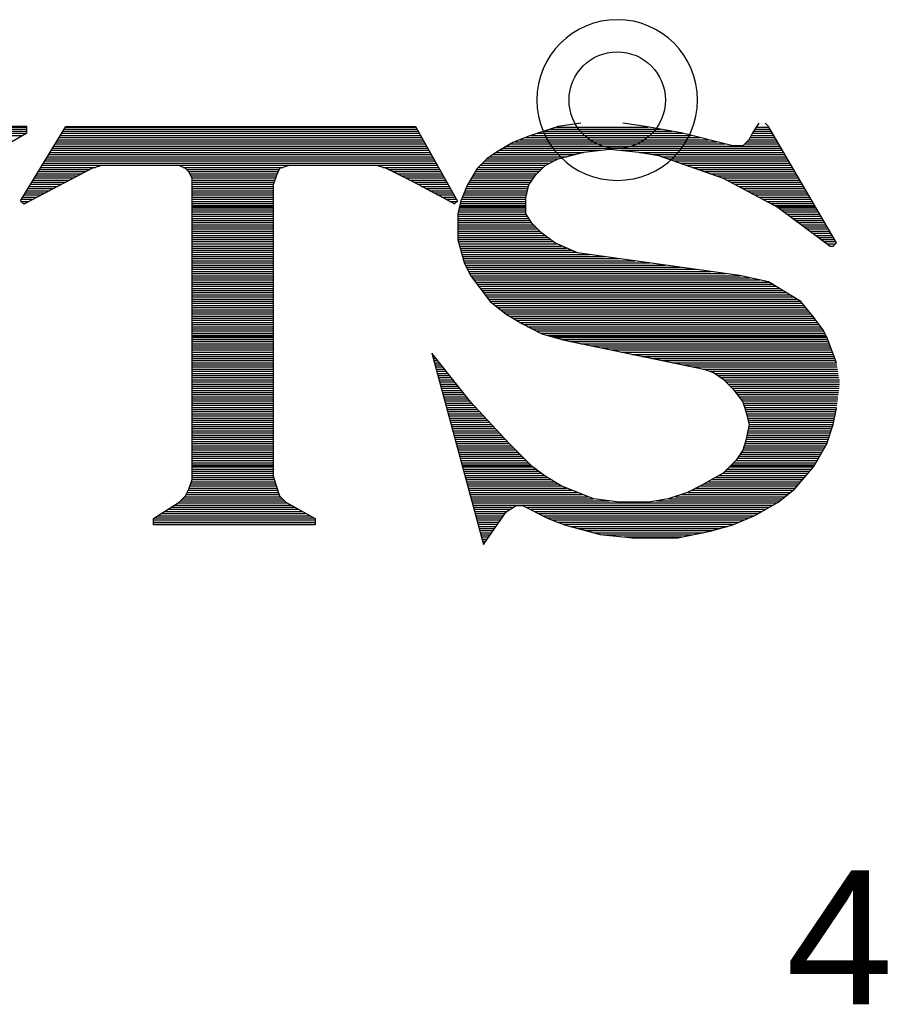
# Model space of a CAD drawing. Extents: x -394 to 5394, y -1015 to 7151.
# Tile 64 of 80: x 1375 to 1538, y 5368 to 5552. Entities that reach past the tile are written whole.
import ezdxf

# ---------------------------------------------------------------- set-up
doc = ezdxf.new("R2010")
doc.units = 0
for name, color, linetype in [('BG_SILKSCREEN_TOP', 3, 'CONTINUOUS'), ('ET_TOP', 132, 'CONTINUOUS'), ('PG_SILKSCREEN_TOP', 7, 'CONTINUOUS'), ('VC_TOP', 132, 'CONTINUOUS')]:
    doc.layers.add(name, color=color, linetype=linetype)

msp = doc.modelspace()

# ---------------------------------------------------------------- linework, layer by layer
at = {"layer": 'BG_SILKSCREEN_TOP'}
for points in [[(1480.2007, 5532.681), (1475.9377, 5532.051)], [(1480.2007, 5532.681), (1475.9377, 5532.051)], [(1480.2007, 5532.681), (1475.9377, 5532.051)], [(1492.2757, 5532.051), (1488.0337, 5532.681)], [(1492.2757, 5532.051), (1488.0337, 5532.681)], [(1492.2757, 5532.051), (1488.0337, 5532.681)], [(1513.4437, 5532.681), (1512.2257, 5530.854)], [(1513.4437, 5532.681), (1512.2257, 5530.854)], [(1513.4437, 5532.681), (1512.2257, 5530.854)], [(1515.2497, 5532.051), (1514.6407, 5532.681)], [(1515.2497, 5532.051), (1514.6407, 5532.681)], [(1515.2497, 5532.051), (1514.6407, 5532.681)], [(1376.7757, 5532.051), (1351.3867, 5532.051)], [(1376.7757, 5532.051), (1351.3867, 5532.051)], [(1351.3867, 5531.967), (1376.7757, 5531.967)], [(1351.3867, 5531.568), (1376.7757, 5531.568)], [(1351.3867, 5531.169), (1376.7757, 5531.169)], [(1351.5337, 5530.791), (1376.6497, 5530.791)], [(1372.5547, 5528.439), (1376.7757, 5530.854)], [(1372.5547, 5528.439), (1376.7757, 5530.854)], [(1375.5787, 5518.17), (1384.0417, 5532.051)], [(1375.5787, 5518.17), (1384.0417, 5532.051)], [(1375.5787, 5518.17), (1384.0417, 5532.051)], [(1376.7757, 5530.854), (1376.7757, 5532.051)], [(1376.7757, 5530.854), (1376.7757, 5532.051)], [(1383.2437, 5530.791), (1450.0657, 5530.791)], [(1383.4957, 5531.169), (1449.8557, 5531.169)], [(1383.7477, 5531.568), (1449.6247, 5531.568)], [(1383.9997, 5531.967), (1449.3937, 5531.967)], [(1384.0417, 5532.051), (1449.3307, 5532.051)], [(1384.0417, 5532.051), (1449.3307, 5532.051)], [(1384.0417, 5532.051), (1449.3307, 5532.051)], [(1449.3307, 5532.051), (1457.1427, 5518.128)], [(1449.3307, 5532.051), (1457.1427, 5518.128)], [(1449.3307, 5532.051), (1457.1427, 5518.128)], [(1475.9377, 5532.051), (1470.4987, 5530.266)], [(1475.9377, 5532.051), (1470.4987, 5530.266)], [(1475.9377, 5532.051), (1470.4987, 5530.266)], [(1472.0947, 5530.791), (1499.2267, 5530.791)], [(1473.2707, 5531.169), (1497.1687, 5531.169)], [(1474.4677, 5531.568), (1494.9847, 5531.568)], [(1475.6647, 5531.967), (1492.8007, 5531.967)], [(1498.9327, 5530.854), (1492.2757, 5532.051)], [(1498.9327, 5530.854), (1492.2757, 5532.051)], [(1498.9327, 5530.854), (1492.2757, 5532.051)], [(1508.6137, 5528.439), (1498.9327, 5530.854)], [(1508.6137, 5528.439), (1498.9327, 5530.854)], [(1508.6137, 5528.439), (1498.9327, 5530.854)], [(1512.2257, 5530.854), (1511.6167, 5529.657)], [(1512.2257, 5530.854), (1511.6167, 5529.657)], [(1512.2257, 5530.854), (1511.6167, 5529.657)], [(1512.2047, 5530.791), (1516.0057, 5530.791)], [(1512.4567, 5531.169), (1515.7747, 5531.169)], [(1512.7087, 5531.568), (1515.5437, 5531.568)], [(1512.9607, 5531.967), (1515.2917, 5531.967)], [(1527.9547, 5510.316), (1515.2497, 5532.051)], [(1527.9547, 5510.316), (1515.2497, 5532.051)], [(1527.9547, 5510.316), (1515.2497, 5532.051)], [(1352.1847, 5530.392), (1375.9567, 5530.392)], [(1382.0467, 5528.796), (1451.1787, 5528.796)], [(1382.2987, 5529.195), (1450.9477, 5529.195)], [(1382.5507, 5529.594), (1450.7167, 5529.594)], [(1382.7817, 5529.993), (1450.5277, 5529.993)], [(1383.0127, 5530.392), (1450.2757, 5530.392)], [(1467.4747, 5529.048), (1464.4507, 5527.242)], [(1467.4747, 5529.048), (1464.4507, 5527.242)], [(1467.4747, 5529.048), (1464.4507, 5527.242)], [(1467.0757, 5528.796), (1507.1647, 5528.796)], [(1470.4987, 5530.266), (1467.4747, 5529.048)], [(1470.4987, 5530.266), (1467.4747, 5529.048)], [(1470.4987, 5530.266), (1467.4747, 5529.048)], [(1467.8527, 5529.195), (1505.5897, 5529.195)], [(1468.8607, 5529.594), (1504.0147, 5529.594)], [(1469.8477, 5529.993), (1502.3977, 5529.993)], [(1470.8977, 5530.392), (1500.8227, 5530.392)], [(1511.6167, 5529.657), (1510.4197, 5528.439)], [(1511.6167, 5529.657), (1510.4197, 5528.439)], [(1511.6167, 5529.657), (1510.4197, 5528.439)], [(1510.7557, 5528.796), (1517.1607, 5528.796)], [(1511.1757, 5529.195), (1516.9297, 5529.195)], [(1511.5747, 5529.594), (1516.6987, 5529.594)], [(1511.8057, 5529.993), (1516.4677, 5529.993)], [(1511.9947, 5530.392), (1516.2367, 5530.392)], [(1381.0807, 5527.2), (1452.0607, 5527.2)], [(1381.3327, 5527.62), (1451.8507, 5527.62)], [(1381.5847, 5528.019), (1451.5987, 5528.019)], [(1381.8157, 5528.397), (1451.4097, 5528.397)], [(1464.4507, 5527.242), (1462.6447, 5526.024)], [(1464.4507, 5527.242), (1462.6447, 5526.024)], [(1464.4507, 5527.242), (1462.6447, 5526.024)], [(1464.4297, 5527.2), (1480.7047, 5527.2)], [(1465.0807, 5527.62), (1483.8127, 5527.62)], [(1465.7527, 5528.019), (1517.6227, 5528.019)], [(1466.4037, 5528.397), (1517.3917, 5528.397)], [(1475.9377, 5526.024), (1480.7887, 5527.242)], [(1475.9377, 5526.024), (1480.7887, 5527.242)], [(1475.9377, 5526.024), (1480.7887, 5527.242)], [(1480.7887, 5527.242), (1485.6187, 5527.83)], [(1480.7887, 5527.242), (1485.6187, 5527.83)], [(1480.7887, 5527.242), (1485.6187, 5527.83)], [(1485.6187, 5527.83), (1491.0577, 5527.242)], [(1485.6187, 5527.83), (1491.0577, 5527.242)], [(1485.6187, 5527.83), (1491.0577, 5527.242)], [(1487.6557, 5527.62), (1517.8537, 5527.62)], [(1491.0577, 5527.242), (1494.6907, 5526.633)], [(1491.0577, 5527.242), (1494.6907, 5526.633)], [(1491.0577, 5527.242), (1494.6907, 5526.633)], [(1491.1627, 5527.2), (1518.0847, 5527.2)], [(1510.4197, 5528.439), (1508.6137, 5528.439)], [(1510.4197, 5528.439), (1508.6137, 5528.439)], [(1510.4197, 5528.439), (1508.6137, 5528.439)], [(1379.8837, 5525.226), (1453.1737, 5525.226)], [(1380.1147, 5525.625), (1452.9427, 5525.625)], [(1380.3457, 5526.024), (1452.7327, 5526.024)], [(1380.5977, 5526.423), (1452.5017, 5526.423)], [(1380.8497, 5526.822), (1452.2917, 5526.822)], [(1462.6447, 5526.024), (1460.8387, 5524.218)], [(1462.6447, 5526.024), (1460.8387, 5524.218)], [(1462.6447, 5526.024), (1460.8387, 5524.218)], [(1461.8677, 5525.226), (1474.3627, 5525.226)], [(1462.2457, 5525.625), (1475.1607, 5525.625)], [(1462.6447, 5526.024), (1475.9377, 5526.024)], [(1463.2537, 5526.423), (1477.5547, 5526.423)], [(1463.8417, 5526.822), (1479.1297, 5526.822)], [(1473.5227, 5524.806), (1475.9377, 5526.024)], [(1473.5227, 5524.806), (1475.9377, 5526.024)], [(1473.5227, 5524.806), (1475.9377, 5526.024)], [(1493.5567, 5526.822), (1518.3157, 5526.822)], [(1494.6907, 5526.633), (1506.7867, 5522.391)], [(1494.6907, 5526.633), (1506.7867, 5522.391)], [(1494.6907, 5526.633), (1506.7867, 5522.391)], [(1495.2787, 5526.423), (1518.5467, 5526.423)], [(1496.4127, 5526.024), (1518.7777, 5526.024)], [(1497.5467, 5525.625), (1519.0087, 5525.625)], [(1498.6807, 5525.226), (1519.2397, 5525.226)], [(1388.8717, 5524.218), (1376.1877, 5517.561)], [(1388.8717, 5524.218), (1376.1877, 5517.561)], [(1388.8717, 5524.218), (1376.1877, 5517.561)], [(1378.6657, 5523.231), (1387.0447, 5523.231)], [(1378.9177, 5523.651), (1387.8007, 5523.651)], [(1379.1487, 5524.05), (1388.5567, 5524.05)], [(1379.4007, 5524.428), (1389.5647, 5524.428)], [(1379.6527, 5524.827), (1453.4047, 5524.827)], [(1390.6987, 5524.806), (1388.8717, 5524.218)], [(1390.6987, 5524.806), (1388.8717, 5524.218)], [(1390.6987, 5524.806), (1388.8717, 5524.218)], [(1405.2097, 5524.806), (1390.6987, 5524.806)], [(1405.2097, 5524.806), (1390.6987, 5524.806)], [(1405.2097, 5524.806), (1390.6987, 5524.806)], [(1406.4067, 5524.218), (1405.2097, 5524.806)], [(1406.4067, 5524.218), (1405.2097, 5524.806)], [(1406.4067, 5524.218), (1405.2097, 5524.806)], [(1405.9657, 5524.428), (1424.6347, 5524.428)], [(1407.0157, 5523.609), (1406.4067, 5524.218)], [(1407.0157, 5523.609), (1406.4067, 5524.218)], [(1407.0157, 5523.609), (1406.4067, 5524.218)], [(1406.5747, 5524.05), (1423.8787, 5524.05)], [(1406.9947, 5523.651), (1423.6687, 5523.651)], [(1407.6247, 5522.391), (1407.0157, 5523.609)], [(1407.6247, 5522.391), (1407.0157, 5523.609)], [(1407.6247, 5522.391), (1407.0157, 5523.609)], [(1407.1837, 5523.231), (1423.4797, 5523.231)], [(1423.9417, 5524.218), (1423.3537, 5522.979)], [(1423.9417, 5524.218), (1423.3537, 5522.979)], [(1423.9417, 5524.218), (1423.3537, 5522.979)], [(1425.7687, 5524.806), (1423.9417, 5524.218)], [(1425.7687, 5524.806), (1423.9417, 5524.218)], [(1425.7687, 5524.806), (1423.9417, 5524.218)], [(1442.0857, 5524.806), (1425.7687, 5524.806)], [(1442.0857, 5524.806), (1425.7687, 5524.806)], [(1442.0857, 5524.806), (1425.7687, 5524.806)], [(1443.9127, 5524.218), (1442.0857, 5524.806)], [(1443.9127, 5524.218), (1442.0857, 5524.806)], [(1443.9127, 5524.218), (1442.0857, 5524.806)], [(1443.2197, 5524.428), (1453.6147, 5524.428)], [(1448.7427, 5521.782), (1443.9127, 5524.218)], [(1448.7427, 5521.782), (1443.9127, 5524.218)], [(1448.7427, 5521.782), (1443.9127, 5524.218)], [(1444.2277, 5524.05), (1453.8457, 5524.05)], [(1445.0467, 5523.651), (1454.0557, 5523.651)], [(1445.8237, 5523.231), (1454.2867, 5523.231)], [(1460.8387, 5524.218), (1459.0327, 5521.194)], [(1460.8387, 5524.218), (1459.0327, 5521.194)], [(1460.8387, 5524.218), (1459.0327, 5521.194)], [(1460.2507, 5523.231), (1471.9687, 5523.231)], [(1460.4817, 5523.651), (1472.3677, 5523.651)], [(1460.7337, 5524.05), (1472.7667, 5524.05)], [(1461.0487, 5524.428), (1473.1447, 5524.428)], [(1461.4477, 5524.827), (1473.5857, 5524.827)], [(1471.7167, 5522.979), (1473.5227, 5524.806)], [(1471.7167, 5522.979), (1473.5227, 5524.806)], [(1471.7167, 5522.979), (1473.5227, 5524.806)], [(1499.8147, 5524.827), (1519.4707, 5524.827)], [(1500.9487, 5524.428), (1519.7017, 5524.428)], [(1502.0617, 5524.05), (1519.9327, 5524.05)], [(1503.1957, 5523.651), (1520.1637, 5523.651)], [(1504.3297, 5523.231), (1520.3947, 5523.231)], [(1377.6997, 5521.656), (1384.0207, 5521.656)], [(1377.9517, 5522.055), (1384.7767, 5522.055)], [(1378.1827, 5522.454), (1385.5327, 5522.454)], [(1378.4347, 5522.853), (1386.2887, 5522.853)], [(1407.3937, 5522.853), (1423.3117, 5522.853)], [(1407.6037, 5522.454), (1423.1647, 5522.454)], [(1407.6247, 5466.153), (1407.6247, 5522.391)], [(1407.6247, 5466.153), (1407.6247, 5522.391)], [(1407.6247, 5466.153), (1407.6247, 5522.391)], [(1407.6247, 5522.055), (1423.0177, 5522.055)], [(1407.6247, 5521.656), (1422.8917, 5521.656)], [(1423.3537, 5522.979), (1422.7447, 5521.194)], [(1423.3537, 5522.979), (1422.7447, 5521.194)], [(1423.3537, 5522.979), (1422.7447, 5521.194)], [(1446.6217, 5522.853), (1454.4967, 5522.853)], [(1447.3987, 5522.454), (1454.7277, 5522.454)], [(1448.1967, 5522.055), (1454.9377, 5522.055)], [(1456.6177, 5517.603), (1448.7427, 5521.782)], [(1456.6177, 5517.603), (1448.7427, 5521.782)], [(1456.6177, 5517.603), (1448.7427, 5521.782)], [(1448.9737, 5521.656), (1455.1687, 5521.656)], [(1459.3057, 5521.656), (1470.8137, 5521.656)], [(1459.5367, 5522.055), (1471.0867, 5522.055)], [(1459.7887, 5522.454), (1471.3597, 5522.454)], [(1460.0197, 5522.853), (1471.6327, 5522.853)], [(1470.4987, 5521.194), (1471.7167, 5522.979)], [(1470.4987, 5521.194), (1471.7167, 5522.979)], [(1470.4987, 5521.194), (1471.7167, 5522.979)], [(1505.4637, 5522.853), (1520.6467, 5522.853)], [(1506.6187, 5522.454), (1520.8567, 5522.454)], [(1506.7867, 5522.391), (1517.0557, 5516.952)], [(1506.7867, 5522.391), (1517.0557, 5516.952)], [(1506.7867, 5522.391), (1517.0557, 5516.952)], [(1507.4167, 5522.055), (1521.0877, 5522.055)], [(1508.1727, 5521.656), (1521.3187, 5521.656)], [(1376.5027, 5519.682), (1380.2197, 5519.682)], [(1376.7547, 5520.081), (1380.9757, 5520.081)], [(1376.9857, 5520.48), (1381.7317, 5520.48)], [(1377.2167, 5520.879), (1382.5087, 5520.879)], [(1377.4687, 5521.278), (1383.2437, 5521.278)], [(1407.6247, 5521.278), (1422.7657, 5521.278)], [(1407.6247, 5520.879), (1422.7447, 5520.879)], [(1407.6247, 5520.48), (1422.7447, 5520.48)], [(1407.6247, 5520.081), (1422.7447, 5520.081)], [(1407.6247, 5519.682), (1422.7447, 5519.682)], [(1422.7447, 5521.194), (1422.7447, 5466.762)], [(1422.7447, 5521.194), (1422.7447, 5466.762)], [(1422.7447, 5521.194), (1422.7447, 5466.762)], [(1449.7087, 5521.278), (1455.3787, 5521.278)], [(1450.4647, 5520.879), (1455.6307, 5520.879)], [(1451.2207, 5520.48), (1455.8197, 5520.48)], [(1451.9557, 5520.081), (1456.0507, 5520.081)], [(1452.6907, 5519.682), (1456.2817, 5519.682)], [(1459.0327, 5521.194), (1457.8147, 5518.17)], [(1459.0327, 5521.194), (1457.8147, 5518.17)], [(1459.0327, 5521.194), (1457.8147, 5518.17)], [(1458.4027, 5519.682), (1470.1207, 5519.682)], [(1458.5917, 5520.081), (1470.2257, 5520.081)], [(1458.7387, 5520.48), (1470.3097, 5520.48)], [(1458.8857, 5520.879), (1470.4357, 5520.879)], [(1459.0747, 5521.278), (1470.5617, 5521.278)], [(1469.9107, 5518.758), (1470.4987, 5521.194)], [(1469.9107, 5518.758), (1470.4987, 5521.194)], [(1469.9107, 5518.758), (1470.4987, 5521.194)], [(1508.9287, 5521.278), (1521.5497, 5521.278)], [(1509.6847, 5520.879), (1521.7807, 5520.879)], [(1510.4197, 5520.48), (1522.0117, 5520.48)], [(1511.1757, 5520.081), (1522.2427, 5520.081)], [(1511.9107, 5519.682), (1522.4737, 5519.682)], [(1376.1877, 5517.561), (1375.5787, 5518.17)], [(1376.1877, 5517.561), (1375.5787, 5518.17)], [(1376.1877, 5517.561), (1375.5787, 5518.17)], [(1375.6417, 5518.086), (1377.1957, 5518.086)], [(1375.7677, 5518.506), (1377.9517, 5518.506)], [(1375.9987, 5518.884), (1378.7077, 5518.884)], [(1376.0407, 5517.687), (1376.4397, 5517.687)], [(1376.2507, 5519.283), (1379.4637, 5519.283)], [(1407.6247, 5519.283), (1422.7447, 5519.283)], [(1407.6247, 5518.884), (1422.7447, 5518.884)], [(1407.6247, 5518.506), (1422.7447, 5518.506)], [(1407.6247, 5518.086), (1422.7447, 5518.086)], [(1407.6247, 5517.687), (1422.7447, 5517.687)], [(1453.4467, 5519.283), (1456.5127, 5519.283)], [(1454.1817, 5518.884), (1456.7227, 5518.884)], [(1454.9377, 5518.506), (1456.9537, 5518.506)], [(1455.6727, 5518.086), (1457.1427, 5518.086)], [(1456.4287, 5517.687), (1456.7017, 5517.687)], [(1457.1427, 5518.128), (1456.6177, 5517.603)], [(1457.1427, 5518.128), (1456.6177, 5517.603)], [(1457.1427, 5518.128), (1456.6177, 5517.603)], [(1457.8147, 5518.17), (1457.2057, 5515.755)], [(1457.8147, 5518.17), (1457.2057, 5515.755)], [(1457.8147, 5518.17), (1457.2057, 5515.755)], [(1457.7097, 5517.687), (1469.9107, 5517.687)], [(1457.7937, 5518.086), (1469.9107, 5518.086)], [(1457.9407, 5518.506), (1469.9107, 5518.506)], [(1458.0877, 5518.884), (1469.9317, 5518.884)], [(1458.2557, 5519.283), (1470.0367, 5519.283)], [(1469.9107, 5515.755), (1469.9107, 5518.758)], [(1469.9107, 5515.755), (1469.9107, 5518.758)], [(1469.9107, 5515.755), (1469.9107, 5518.758)], [(1512.6457, 5519.283), (1522.7257, 5519.283)], [(1513.4017, 5518.884), (1522.9567, 5518.884)], [(1514.1577, 5518.506), (1523.1667, 5518.506)], [(1514.9137, 5518.086), (1523.4187, 5518.086)], [(1515.6697, 5517.687), (1523.6287, 5517.687)], [(1407.6247, 5517.309), (1422.7447, 5517.309)], [(1407.6247, 5517.12), (1422.7447, 5517.12)], [(1407.6247, 5516.91), (1422.7447, 5516.91)], [(1407.6247, 5516.511), (1422.7447, 5516.511)], [(1407.6247, 5516.112), (1422.7447, 5516.112)], [(1457.2897, 5516.112), (1469.9107, 5516.112)], [(1457.3947, 5516.511), (1469.9107, 5516.511)], [(1457.4997, 5516.91), (1469.9107, 5516.91)], [(1457.5627, 5517.12), (1469.9107, 5517.12)], [(1457.5837, 5517.309), (1469.9107, 5517.309)], [(1516.4257, 5517.309), (1523.8597, 5517.309)], [(1516.7197, 5517.12), (1523.9647, 5517.12)], [(1517.0557, 5516.952), (1526.7367, 5509.707)], [(1517.0557, 5516.952), (1526.7367, 5509.707)], [(1517.0557, 5516.952), (1526.7367, 5509.707)], [(1517.1187, 5516.91), (1524.1117, 5516.91)], [(1517.6647, 5516.511), (1524.3217, 5516.511)], [(1518.1897, 5516.112), (1524.5527, 5516.112)], [(1407.6247, 5515.713), (1422.7447, 5515.713)], [(1407.6247, 5515.314), (1422.7447, 5515.314)], [(1407.6247, 5514.915), (1422.7447, 5514.915)], [(1407.6247, 5514.537), (1422.7447, 5514.537)], [(1407.6247, 5514.117), (1422.7447, 5514.117)], [(1457.2057, 5515.755), (1457.2057, 5510.904)], [(1457.2057, 5515.755), (1457.2057, 5510.904)], [(1457.2057, 5515.755), (1457.2057, 5510.904)], [(1457.2057, 5515.713), (1469.9317, 5515.713)], [(1457.2057, 5515.314), (1470.1837, 5515.314)], [(1457.2057, 5514.915), (1470.4567, 5514.915)], [(1457.2057, 5514.537), (1470.7087, 5514.537)], [(1457.2057, 5514.117), (1470.9817, 5514.117)], [(1471.1287, 5513.928), (1469.9107, 5515.755)], [(1471.1287, 5513.928), (1469.9107, 5515.755)], [(1471.1287, 5513.928), (1469.9107, 5515.755)], [(1518.7147, 5515.713), (1524.8047, 5515.713)], [(1519.2607, 5515.314), (1525.0357, 5515.314)], [(1519.7647, 5514.915), (1525.2667, 5514.915)], [(1520.3107, 5514.537), (1525.4977, 5514.537)], [(1520.8357, 5514.117), (1525.7287, 5514.117)], [(1407.6247, 5513.718), (1422.7447, 5513.718)], [(1407.6247, 5513.34), (1422.7447, 5513.34)], [(1407.6247, 5512.941), (1422.7447, 5512.941)], [(1407.6247, 5512.542), (1422.7447, 5512.542)], [(1457.2057, 5513.718), (1471.3177, 5513.718)], [(1457.2057, 5513.34), (1471.6957, 5513.34)], [(1457.2057, 5512.941), (1472.1157, 5512.941)], [(1457.2057, 5512.542), (1472.5147, 5512.542)], [(1472.9137, 5512.122), (1471.1287, 5513.928)], [(1472.9137, 5512.122), (1471.1287, 5513.928)], [(1472.9137, 5512.122), (1471.1287, 5513.928)], [(1521.3607, 5513.718), (1525.9387, 5513.718)], [(1521.9067, 5513.34), (1526.1907, 5513.34)], [(1522.4107, 5512.941), (1526.4217, 5512.941)], [(1522.9567, 5512.542), (1526.6317, 5512.542)], [(1407.6247, 5512.143), (1422.7447, 5512.143)], [(1407.6247, 5511.744), (1422.7447, 5511.744)], [(1407.6247, 5511.366), (1422.7447, 5511.366)], [(1407.6247, 5510.946), (1422.7447, 5510.946)], [(1407.6247, 5510.568), (1422.7447, 5510.568)], [(1457.2057, 5512.143), (1472.8927, 5512.143)], [(1457.2057, 5511.744), (1473.4177, 5511.744)], [(1457.2057, 5511.366), (1473.9637, 5511.366)], [(1457.2057, 5510.946), (1474.4677, 5510.946)], [(1457.2057, 5510.904), (1458.4027, 5506.683)], [(1457.2057, 5510.904), (1458.4027, 5506.683)], [(1457.2057, 5510.904), (1458.4027, 5506.683)], [(1457.3107, 5510.568), (1474.9927, 5510.568)], [(1475.3497, 5510.316), (1472.9137, 5512.122)], [(1475.3497, 5510.316), (1472.9137, 5512.122)], [(1475.3497, 5510.316), (1472.9137, 5512.122)], [(1523.4817, 5512.143), (1526.8837, 5512.143)], [(1524.0067, 5511.744), (1527.1147, 5511.744)], [(1524.5527, 5511.366), (1527.3457, 5511.366)], [(1525.0567, 5510.946), (1527.5767, 5510.946)], [(1525.6027, 5510.568), (1527.8077, 5510.568)], [(1407.6247, 5510.169), (1422.7447, 5510.169)], [(1407.6247, 5509.749), (1422.7447, 5509.749)], [(1407.6247, 5509.371), (1422.7447, 5509.371)], [(1407.6247, 5508.972), (1422.7447, 5508.972)], [(1407.6247, 5508.573), (1422.7447, 5508.573)], [(1457.4157, 5510.169), (1475.6647, 5510.169)], [(1457.5207, 5509.749), (1476.6097, 5509.749)], [(1457.6467, 5509.371), (1477.5127, 5509.371)], [(1457.7517, 5508.972), (1478.4367, 5508.972)], [(1457.8777, 5508.573), (1479.3817, 5508.573)], [(1479.5707, 5508.489), (1475.3497, 5510.316)], [(1479.5707, 5508.489), (1475.3497, 5510.316)], [(1479.5707, 5508.489), (1475.3497, 5510.316)], [(1509.8107, 5504.268), (1479.5707, 5508.489)], [(1509.8107, 5504.268), (1479.5707, 5508.489)], [(1509.8107, 5504.268), (1479.5707, 5508.489)], [(1526.1277, 5510.169), (1527.8287, 5510.169)], [(1526.6317, 5509.749), (1527.4087, 5509.749)], [(1526.7367, 5509.707), (1527.3457, 5509.707)], [(1526.7367, 5509.707), (1527.3457, 5509.707)], [(1526.7367, 5509.707), (1527.3457, 5509.707)], [(1527.3457, 5509.707), (1527.9547, 5510.316)], [(1527.3457, 5509.707), (1527.9547, 5510.316)], [(1527.3457, 5509.707), (1527.9547, 5510.316)], [(1407.6247, 5508.174), (1422.7447, 5508.174)], [(1407.6247, 5507.775), (1422.7447, 5507.775)], [(1407.6247, 5507.397), (1422.7447, 5507.397)], [(1407.6247, 5506.977), (1422.7447, 5506.977)], [(1457.9827, 5508.174), (1481.7967, 5508.174)], [(1458.0877, 5507.775), (1484.6317, 5507.775)], [(1458.2137, 5507.397), (1487.4457, 5507.397)], [(1458.3187, 5506.977), (1490.2807, 5506.977)], [(1458.4027, 5506.683), (1459.6207, 5504.268)], [(1458.4027, 5506.683), (1459.6207, 5504.268)], [(1458.4027, 5506.683), (1459.6207, 5504.268)], [(1407.6247, 5506.599), (1422.7447, 5506.599)], [(1407.6247, 5506.2), (1422.7447, 5506.2)], [(1407.6247, 5505.78), (1422.7447, 5505.78)], [(1407.6247, 5505.402), (1422.7447, 5505.402)], [(1407.6247, 5505.003), (1422.7447, 5505.003)], [(1458.4657, 5506.599), (1493.1157, 5506.599)], [(1458.6547, 5506.2), (1495.9507, 5506.2)], [(1458.8437, 5505.78), (1498.7857, 5505.78)], [(1459.0537, 5505.402), (1501.6207, 5505.402)], [(1459.2427, 5505.003), (1504.4557, 5505.003)], [(1407.6247, 5504.604), (1422.7447, 5504.604)], [(1407.6247, 5504.205), (1422.7447, 5504.205)], [(1407.6247, 5503.806), (1422.7447, 5503.806)], [(1407.6247, 5503.428), (1422.7447, 5503.428)], [(1407.6247, 5503.008), (1422.7447, 5503.008)], [(1459.4527, 5504.604), (1507.2907, 5504.604)], [(1459.6207, 5504.268), (1463.2537, 5499.417)], [(1459.6207, 5504.268), (1463.2537, 5499.417)], [(1459.6207, 5504.268), (1463.2537, 5499.417)], [(1459.6627, 5504.205), (1509.9997, 5504.205)], [(1459.9567, 5503.806), (1511.7847, 5503.806)], [(1460.2507, 5503.428), (1513.5697, 5503.428)], [(1460.5447, 5503.008), (1515.2917, 5503.008)], [(1515.2497, 5503.05), (1509.8107, 5504.268)], [(1515.2497, 5503.05), (1509.8107, 5504.268)], [(1515.2497, 5503.05), (1509.8107, 5504.268)], [(1521.2977, 5499.417), (1515.2497, 5503.05)], [(1521.2977, 5499.417), (1515.2497, 5503.05)], [(1521.2977, 5499.417), (1515.2497, 5503.05)], [(1407.6247, 5502.63), (1422.7447, 5502.63)], [(1407.6247, 5502.231), (1422.7447, 5502.231)], [(1407.6247, 5501.811), (1422.7447, 5501.811)], [(1407.6247, 5501.433), (1422.7447, 5501.433)], [(1460.8597, 5502.63), (1515.9637, 5502.63)], [(1461.1537, 5502.231), (1516.6147, 5502.231)], [(1461.4267, 5501.811), (1517.2657, 5501.811)], [(1461.7417, 5501.433), (1517.9377, 5501.433)], [(1407.6247, 5501.055), (1422.7447, 5501.055)], [(1407.6247, 5500.635), (1422.7447, 5500.635)], [(1407.6247, 5500.257), (1422.7447, 5500.257)], [(1407.6247, 5499.858), (1422.7447, 5499.858)], [(1407.6247, 5499.459), (1422.7447, 5499.459)], [(1462.0357, 5501.055), (1518.5887, 5501.055)], [(1462.3297, 5500.635), (1519.2607, 5500.635)], [(1462.6237, 5500.257), (1519.9117, 5500.257)], [(1462.9387, 5499.858), (1520.5837, 5499.858)], [(1463.2327, 5499.459), (1521.2347, 5499.459)], [(1463.2537, 5499.417), (1466.2777, 5497.002)], [(1463.2537, 5499.417), (1466.2777, 5497.002)], [(1463.2537, 5499.417), (1466.2777, 5497.002)], [(1523.7127, 5496.393), (1521.2977, 5499.417)], [(1523.7127, 5496.393), (1521.2977, 5499.417)], [(1523.7127, 5496.393), (1521.2977, 5499.417)], [(1407.6247, 5499.06), (1422.7447, 5499.06)], [(1407.6247, 5498.661), (1422.7447, 5498.661)], [(1407.6247, 5498.283), (1422.7447, 5498.283)], [(1407.6247, 5497.863), (1422.7447, 5497.863)], [(1407.6247, 5497.464), (1422.7447, 5497.464)], [(1463.6947, 5499.06), (1521.5917, 5499.06)], [(1464.1987, 5498.661), (1521.9067, 5498.661)], [(1464.7027, 5498.283), (1522.2217, 5498.283)], [(1465.2067, 5497.863), (1522.5367, 5497.863)], [(1465.6897, 5497.464), (1522.8517, 5497.464)], [(1407.6247, 5497.086), (1422.7447, 5497.086)], [(1407.6247, 5496.666), (1422.7447, 5496.666)], [(1407.6247, 5496.288), (1422.7447, 5496.288)], [(1407.6247, 5495.889), (1422.7447, 5495.889)], [(1466.1937, 5497.086), (1523.1667, 5497.086)], [(1466.2777, 5497.002), (1469.3017, 5495.196)], [(1466.2777, 5497.002), (1469.3017, 5495.196)], [(1466.2777, 5497.002), (1469.3017, 5495.196)], [(1466.8237, 5496.666), (1523.4817, 5496.666)], [(1467.4747, 5496.288), (1523.7967, 5496.288)], [(1468.1467, 5495.889), (1524.1117, 5495.889)], [(1525.5397, 5493.978), (1523.7127, 5496.393)], [(1525.5397, 5493.978), (1523.7127, 5496.393)], [(1525.5397, 5493.978), (1523.7127, 5496.393)], [(1407.6247, 5495.49), (1422.7447, 5495.49)], [(1407.6247, 5495.091), (1422.7447, 5495.091)], [(1407.6247, 5494.692), (1422.7447, 5494.692)], [(1407.6247, 5494.314), (1422.7447, 5494.314)], [(1407.6247, 5493.894), (1422.7447, 5493.894)], [(1468.7977, 5495.49), (1524.4057, 5495.49)], [(1469.3017, 5495.196), (1472.9137, 5493.369)], [(1469.3017, 5495.196), (1472.9137, 5493.369)], [(1469.3017, 5495.196), (1472.9137, 5493.369)], [(1469.4907, 5495.091), (1524.6997, 5495.091)], [(1470.2677, 5494.692), (1524.9937, 5494.692)], [(1471.0657, 5494.314), (1525.2877, 5494.314)], [(1471.8847, 5493.894), (1525.5607, 5493.894)], [(1526.1277, 5492.76), (1525.5397, 5493.978)], [(1526.1277, 5492.76), (1525.5397, 5493.978)], [(1526.1277, 5492.76), (1525.5397, 5493.978)], [(1407.6247, 5493.495), (1422.7447, 5493.495)], [(1407.6247, 5493.117), (1422.7447, 5493.117)], [(1407.6247, 5492.949), (1422.7447, 5492.949)], [(1407.6247, 5492.697), (1422.7447, 5492.697)], [(1407.6247, 5492.319), (1422.7447, 5492.319)], [(1472.6617, 5493.495), (1525.7707, 5493.495)], [(1472.9137, 5493.369), (1477.1767, 5492.172)], [(1472.9137, 5493.369), (1477.1767, 5492.172)], [(1472.9137, 5493.369), (1477.1767, 5492.172)], [(1473.8587, 5493.117), (1525.9807, 5493.117)], [(1474.4047, 5492.949), (1526.0437, 5492.949)], [(1475.2237, 5492.697), (1526.1697, 5492.697)], [(1476.6097, 5492.319), (1526.3167, 5492.319)], [(1477.1767, 5492.172), (1503.1537, 5486.733)], [(1477.1767, 5492.172), (1503.1537, 5486.733)], [(1477.1767, 5492.172), (1503.1537, 5486.733)], [(1527.9547, 5487.93), (1526.1277, 5492.76)], [(1527.9547, 5487.93), (1526.1277, 5492.76)], [(1527.9547, 5487.93), (1526.1277, 5492.76)], [(1407.6247, 5491.92), (1422.7447, 5491.92)], [(1407.6247, 5491.521), (1422.7447, 5491.521)], [(1407.6247, 5491.143), (1422.7447, 5491.143)], [(1407.6247, 5490.723), (1422.7447, 5490.723)], [(1407.6247, 5490.345), (1422.7447, 5490.345)], [(1478.3107, 5491.92), (1526.4427, 5491.92)], [(1480.2217, 5491.521), (1526.6107, 5491.521)], [(1482.1117, 5491.143), (1526.7577, 5491.143)], [(1484.0017, 5490.723), (1526.9047, 5490.723)], [(1485.9127, 5490.345), (1527.0517, 5490.345)], [(1407.6247, 5489.946), (1422.7447, 5489.946)], [(1407.6247, 5489.526), (1422.7447, 5489.526)], [(1407.6247, 5489.148), (1422.7447, 5489.148)], [(1407.6247, 5488.749), (1422.7447, 5488.749)], [(1407.6247, 5488.35), (1422.7447, 5488.35)], [(1459.6207, 5480.685), (1452.3547, 5489.736)], [(1459.6207, 5480.685), (1452.3547, 5489.736)], [(1459.6207, 5480.685), (1452.3547, 5489.736)], [(1452.3547, 5489.736), (1462.0567, 5454.057)], [(1452.3547, 5489.736), (1462.0567, 5454.057)], [(1452.3547, 5489.736), (1462.0567, 5454.057)], [(1452.4177, 5489.526), (1452.5437, 5489.526)], [(1452.5437, 5489.148), (1452.8587, 5489.148)], [(1452.6487, 5488.749), (1453.1737, 5488.749)], [(1452.7327, 5488.35), (1453.4887, 5488.35)], [(1487.8027, 5489.946), (1527.1987, 5489.946)], [(1489.6927, 5489.526), (1527.3457, 5489.526)], [(1491.5827, 5489.148), (1527.4927, 5489.148)], [(1493.4727, 5488.749), (1527.6397, 5488.749)], [(1495.3837, 5488.35), (1527.7867, 5488.35)], [(1407.6247, 5487.951), (1422.7447, 5487.951)], [(1407.6247, 5487.552), (1422.7447, 5487.552)], [(1407.6247, 5487.174), (1422.7447, 5487.174)], [(1407.6247, 5486.754), (1422.7447, 5486.754)], [(1452.8587, 5487.951), (1453.8037, 5487.951)], [(1452.9637, 5487.552), (1454.1187, 5487.552)], [(1453.0687, 5487.174), (1454.4337, 5487.174)], [(1453.1737, 5486.754), (1454.7487, 5486.754)], [(1497.2737, 5487.951), (1527.9547, 5487.951)], [(1499.1637, 5487.552), (1528.0177, 5487.552)], [(1501.0537, 5487.174), (1528.0807, 5487.174)], [(1502.9647, 5486.754), (1528.1437, 5486.754)], [(1503.1537, 5486.733), (1504.9597, 5486.124)], [(1503.1537, 5486.733), (1504.9597, 5486.124)], [(1503.1537, 5486.733), (1504.9597, 5486.124)], [(1407.6247, 5486.376), (1422.7447, 5486.376)], [(1407.6247, 5485.977), (1422.7447, 5485.977)], [(1407.6247, 5485.557), (1422.7447, 5485.557)], [(1407.6247, 5485.179), (1422.7447, 5485.179)], [(1407.6247, 5484.78), (1422.7447, 5484.78)], [(1453.2997, 5486.376), (1455.0637, 5486.376)], [(1453.4047, 5485.977), (1455.3787, 5485.977)], [(1453.4887, 5485.557), (1455.6937, 5485.557)], [(1453.6147, 5485.179), (1456.0087, 5485.179)], [(1453.7197, 5484.78), (1456.3237, 5484.78)], [(1504.2247, 5486.376), (1528.2067, 5486.376)], [(1504.9597, 5486.124), (1506.7867, 5484.906)], [(1504.9597, 5486.124), (1506.7867, 5484.906)], [(1504.9597, 5486.124), (1506.7867, 5484.906)], [(1505.1907, 5485.977), (1528.2697, 5485.977)], [(1505.7787, 5485.557), (1528.3327, 5485.557)], [(1506.3667, 5485.179), (1528.3957, 5485.179)], [(1506.7867, 5484.906), (1508.6137, 5483.1)], [(1506.7867, 5484.906), (1508.6137, 5483.1)], [(1506.7867, 5484.906), (1508.6137, 5483.1)], [(1506.9127, 5484.78), (1528.4797, 5484.78)], [(1407.6247, 5484.381), (1422.7447, 5484.381)], [(1407.6247, 5483.982), (1422.7447, 5483.982)], [(1407.6247, 5483.583), (1422.7447, 5483.583)], [(1407.6247, 5483.205), (1422.7447, 5483.205)], [(1407.6247, 5482.785), (1422.7447, 5482.785)], [(1453.8247, 5484.381), (1456.6597, 5484.381)], [(1453.9297, 5483.982), (1456.9747, 5483.982)], [(1454.0347, 5483.583), (1457.2897, 5483.583)], [(1454.1607, 5483.205), (1457.6047, 5483.205)], [(1454.2447, 5482.785), (1457.9197, 5482.785)], [(1507.3117, 5484.381), (1528.5217, 5484.381)], [(1507.6897, 5483.982), (1528.5217, 5483.982)], [(1508.1097, 5483.583), (1528.4587, 5483.583)], [(1508.4877, 5483.205), (1528.4167, 5483.205)], [(1508.6137, 5483.1), (1510.4197, 5480.685)], [(1508.6137, 5483.1), (1510.4197, 5480.685)], [(1508.6137, 5483.1), (1510.4197, 5480.685)], [(1508.8237, 5482.785), (1528.3747, 5482.785)], [(1407.6247, 5482.407), (1422.7447, 5482.407)], [(1407.6247, 5482.008), (1422.7447, 5482.008)], [(1407.6247, 5481.588), (1422.7447, 5481.588)], [(1407.6247, 5481.21), (1422.7447, 5481.21)], [(1454.3707, 5482.407), (1458.2347, 5482.407)], [(1454.4757, 5482.008), (1458.5497, 5482.008)], [(1454.5807, 5481.588), (1458.8857, 5481.588)], [(1454.6857, 5481.21), (1459.2007, 5481.21)], [(1509.1177, 5482.407), (1528.3327, 5482.407)], [(1509.4117, 5482.008), (1528.2697, 5482.008)], [(1509.7267, 5481.588), (1528.2067, 5481.588)], [(1509.9997, 5481.21), (1528.1647, 5481.21)], [(1407.6247, 5480.832), (1422.7447, 5480.832)], [(1407.6247, 5480.412), (1422.7447, 5480.412)], [(1407.6247, 5480.034), (1422.7447, 5480.034)], [(1407.6247, 5479.635), (1422.7447, 5479.635)], [(1407.6247, 5479.236), (1422.7447, 5479.236)], [(1454.7907, 5480.832), (1459.5157, 5480.832)], [(1454.8957, 5480.412), (1459.8517, 5480.412)], [(1455.0007, 5480.034), (1460.2297, 5480.034)], [(1455.1057, 5479.635), (1460.6077, 5479.635)], [(1455.2317, 5479.236), (1460.9647, 5479.236)], [(1466.8867, 5472.81), (1459.6207, 5480.685)], [(1466.8867, 5472.81), (1459.6207, 5480.685)], [(1466.8867, 5472.81), (1459.6207, 5480.685)], [(1510.3147, 5480.832), (1528.1227, 5480.832)], [(1510.4197, 5480.685), (1511.0077, 5478.858)], [(1510.4197, 5480.685), (1511.0077, 5478.858)], [(1510.4197, 5480.685), (1511.0077, 5478.858)], [(1510.5037, 5480.412), (1528.0807, 5480.412)], [(1510.6297, 5480.034), (1528.0177, 5480.034)], [(1510.7557, 5479.635), (1527.9547, 5479.635)], [(1510.9027, 5479.236), (1527.9127, 5479.236)], [(1527.3457, 5476.443), (1527.9547, 5479.467)], [(1527.3457, 5476.443), (1527.9547, 5479.467)], [(1527.3457, 5476.443), (1527.9547, 5479.467)], [(1407.6247, 5478.837), (1422.7447, 5478.837)], [(1407.6247, 5478.438), (1422.7447, 5478.438)], [(1407.6247, 5478.06), (1422.7447, 5478.06)], [(1407.6247, 5477.64), (1422.7447, 5477.64)], [(1407.6247, 5477.241), (1422.7447, 5477.241)], [(1455.3367, 5478.837), (1461.3217, 5478.837)], [(1455.4417, 5478.438), (1461.6787, 5478.438)], [(1455.5467, 5478.06), (1462.0567, 5478.06)], [(1455.6517, 5477.64), (1462.4347, 5477.64)], [(1455.7567, 5477.241), (1462.7917, 5477.241)], [(1511.0077, 5478.858), (1511.6167, 5476.443)], [(1511.0077, 5478.858), (1511.6167, 5476.443)], [(1511.0077, 5478.858), (1511.6167, 5476.443)], [(1511.0287, 5478.837), (1527.8287, 5478.837)], [(1511.1337, 5478.438), (1527.7447, 5478.438)], [(1511.2387, 5478.06), (1527.6607, 5478.06)], [(1511.3227, 5477.64), (1527.5767, 5477.64)], [(1511.4277, 5477.241), (1527.5137, 5477.241)], [(1407.6247, 5476.863), (1422.7447, 5476.863)], [(1407.6247, 5476.443), (1422.7447, 5476.443)], [(1407.6247, 5476.065), (1422.7447, 5476.065)], [(1407.6247, 5475.666), (1422.7447, 5475.666)], [(1455.8617, 5476.863), (1463.1487, 5476.863)], [(1455.9667, 5476.443), (1463.5057, 5476.443)], [(1456.0717, 5476.065), (1463.8837, 5476.065)], [(1456.1977, 5475.666), (1464.2617, 5475.666)], [(1511.6167, 5476.443), (1511.0077, 5473.419)], [(1511.6167, 5476.443), (1511.0077, 5473.419)], [(1511.6167, 5476.443), (1511.0077, 5473.419)], [(1511.4697, 5475.666), (1527.0727, 5475.666)], [(1511.5117, 5476.863), (1527.4297, 5476.863)], [(1511.5537, 5476.065), (1527.1987, 5476.065)], [(1511.6167, 5476.443), (1527.3457, 5476.443)], [(1526.1277, 5472.81), (1527.3457, 5476.443)], [(1526.1277, 5472.81), (1527.3457, 5476.443)], [(1526.1277, 5472.81), (1527.3457, 5476.443)], [(1407.6247, 5475.267), (1422.7447, 5475.267)], [(1407.6247, 5474.868), (1422.7447, 5474.868)], [(1407.6247, 5474.469), (1422.7447, 5474.469)], [(1407.6247, 5474.091), (1422.7447, 5474.091)], [(1407.6247, 5473.671), (1422.7447, 5473.671)], [(1456.3027, 5475.267), (1464.6187, 5475.267)], [(1456.4077, 5474.868), (1464.9757, 5474.868)], [(1456.5127, 5474.469), (1465.3537, 5474.469)], [(1456.6177, 5474.091), (1465.7107, 5474.091)], [(1456.7227, 5473.671), (1466.0887, 5473.671)], [(1511.0707, 5473.671), (1526.4217, 5473.671)], [(1511.1337, 5474.091), (1526.5477, 5474.091)], [(1511.2387, 5474.469), (1526.6947, 5474.469)], [(1511.3227, 5474.868), (1526.8207, 5474.868)], [(1511.3857, 5475.267), (1526.9467, 5475.267)], [(1407.6247, 5473.272), (1422.7447, 5473.272)], [(1407.6247, 5472.894), (1422.7447, 5472.894)], [(1407.6247, 5472.474), (1422.7447, 5472.474)], [(1407.6247, 5472.096), (1422.7447, 5472.096)], [(1456.8277, 5473.272), (1466.4457, 5473.272)], [(1456.9537, 5472.894), (1466.8237, 5472.894)], [(1457.0377, 5472.474), (1467.2017, 5472.474)], [(1457.1427, 5472.096), (1467.6007, 5472.096)], [(1471.1287, 5468.589), (1466.8867, 5472.81)], [(1471.1287, 5468.589), (1466.8867, 5472.81)], [(1471.1287, 5468.589), (1466.8867, 5472.81)], [(1511.0077, 5473.419), (1510.4197, 5471.613)], [(1511.0077, 5473.419), (1510.4197, 5471.613)], [(1511.0077, 5473.419), (1510.4197, 5471.613)], [(1510.5667, 5472.096), (1525.7287, 5472.096)], [(1510.7137, 5472.474), (1525.9387, 5472.474)], [(1510.8397, 5472.894), (1526.1697, 5472.894)], [(1510.9867, 5473.272), (1526.2957, 5473.272)], [(1523.7127, 5468.589), (1526.1277, 5472.81)], [(1523.7127, 5468.589), (1526.1277, 5472.81)], [(1523.7127, 5468.589), (1526.1277, 5472.81)], [(1407.6247, 5471.697), (1422.7447, 5471.697)], [(1407.6247, 5471.298), (1422.7447, 5471.298)], [(1407.6247, 5470.899), (1422.7447, 5470.899)], [(1407.6247, 5470.5), (1422.7447, 5470.5)], [(1407.6247, 5470.122), (1422.7447, 5470.122)], [(1457.2687, 5471.697), (1467.9997, 5471.697)], [(1457.3737, 5471.298), (1468.3987, 5471.298)], [(1457.4787, 5470.899), (1468.7977, 5470.899)], [(1457.5837, 5470.5), (1469.1757, 5470.5)], [(1457.7097, 5470.122), (1469.5747, 5470.122)], [(1510.4197, 5471.613), (1509.2017, 5469.786)], [(1510.4197, 5471.613), (1509.2017, 5469.786)], [(1510.4197, 5471.613), (1509.2017, 5469.786)], [(1509.4117, 5470.122), (1524.5947, 5470.122)], [(1509.6847, 5470.5), (1524.8047, 5470.5)], [(1509.9367, 5470.899), (1525.0357, 5470.899)], [(1510.2097, 5471.298), (1525.2667, 5471.298)], [(1510.4407, 5471.697), (1525.4977, 5471.697)], [(1407.6247, 5469.723), (1422.7447, 5469.723)], [(1407.6247, 5469.303), (1422.7447, 5469.303)], [(1407.6247, 5468.925), (1422.7447, 5468.925)], [(1407.6247, 5468.757), (1422.7447, 5468.757)], [(1407.6247, 5468.526), (1422.7447, 5468.526)], [(1407.6247, 5468.127), (1422.7447, 5468.127)], [(1457.7937, 5469.723), (1469.9947, 5469.723)], [(1457.8987, 5469.303), (1470.3727, 5469.303)], [(1458.0247, 5468.925), (1470.7717, 5468.925)], [(1458.0667, 5468.757), (1470.9397, 5468.757)], [(1458.1297, 5468.526), (1471.1917, 5468.526)], [(1458.2137, 5468.127), (1471.7167, 5468.127)], [(1473.5227, 5466.762), (1471.1287, 5468.589)], [(1473.5227, 5466.762), (1471.1287, 5468.589)], [(1473.5227, 5466.762), (1471.1287, 5468.589)], [(1509.2017, 5469.786), (1506.7867, 5467.371)], [(1509.2017, 5469.786), (1506.7867, 5467.371)], [(1509.2017, 5469.786), (1506.7867, 5467.371)], [(1507.5427, 5468.127), (1523.3347, 5468.127)], [(1507.9207, 5468.526), (1523.6707, 5468.526)], [(1508.1727, 5468.757), (1523.8177, 5468.757)], [(1508.3407, 5468.925), (1523.9017, 5468.925)], [(1508.7397, 5469.303), (1524.1327, 5469.303)], [(1509.1177, 5469.723), (1524.3637, 5469.723)], [(1520.0797, 5464.347), (1523.7127, 5468.589)], [(1520.0797, 5464.347), (1523.7127, 5468.589)], [(1520.0797, 5464.347), (1523.7127, 5468.589)], [(1407.6247, 5467.728), (1422.7447, 5467.728)], [(1407.6247, 5467.329), (1422.7447, 5467.329)], [(1407.6247, 5466.93), (1422.7447, 5466.93)], [(1407.6247, 5466.531), (1422.8077, 5466.531)], [(1422.7447, 5466.762), (1423.9417, 5463.129)], [(1422.7447, 5466.762), (1423.9417, 5463.129)], [(1422.7447, 5466.762), (1423.9417, 5463.129)], [(1458.3397, 5467.728), (1472.2627, 5467.728)], [(1458.4657, 5467.329), (1472.7667, 5467.329)], [(1458.5497, 5466.93), (1473.2917, 5466.93)], [(1458.6547, 5466.531), (1473.9007, 5466.531)], [(1476.5467, 5464.956), (1473.5227, 5466.762)], [(1476.5467, 5464.956), (1473.5227, 5466.762)], [(1476.5467, 5464.956), (1473.5227, 5466.762)], [(1506.7867, 5467.371), (1502.5447, 5464.956)], [(1506.7867, 5467.371), (1502.5447, 5464.956)], [(1506.7867, 5467.371), (1502.5447, 5464.956)], [(1505.3377, 5466.531), (1521.9697, 5466.531)], [(1506.0307, 5466.93), (1522.3057, 5466.93)], [(1506.7237, 5467.329), (1522.6417, 5467.329)], [(1507.1437, 5467.728), (1522.9777, 5467.728)], [(1407.0157, 5464.347), (1407.6247, 5466.153)], [(1407.0157, 5464.347), (1407.6247, 5466.153)], [(1407.0157, 5464.347), (1407.6247, 5466.153)], [(1407.0997, 5464.557), (1423.4797, 5464.557)], [(1407.2257, 5464.956), (1423.3537, 5464.956)], [(1407.3517, 5465.334), (1423.2067, 5465.334)], [(1407.4777, 5465.754), (1423.0807, 5465.754)], [(1407.6247, 5466.153), (1422.9337, 5466.153)], [(1458.7807, 5466.153), (1474.5727, 5466.153)], [(1458.8857, 5465.754), (1475.2237, 5465.754)], [(1458.9697, 5465.334), (1475.8957, 5465.334)], [(1459.0957, 5464.956), (1476.5467, 5464.956)], [(1459.2007, 5464.557), (1477.5547, 5464.557)], [(1482.5947, 5462.541), (1476.5467, 5464.956)], [(1482.5947, 5462.541), (1476.5467, 5464.956)], [(1482.5947, 5462.541), (1476.5467, 5464.956)], [(1502.5447, 5464.956), (1500.1297, 5463.738)], [(1502.5447, 5464.956), (1500.1297, 5463.738)], [(1502.5447, 5464.956), (1500.1297, 5463.738)], [(1501.7467, 5464.557), (1520.2687, 5464.557)], [(1502.5447, 5464.956), (1520.6047, 5464.956)], [(1503.2587, 5465.334), (1520.9617, 5465.334)], [(1503.9517, 5465.754), (1521.2977, 5465.754)], [(1504.6447, 5466.153), (1521.6337, 5466.153)], [(1405.2097, 5461.932), (1406.4067, 5463.129)], [(1405.2097, 5461.932), (1406.4067, 5463.129)], [(1405.2097, 5461.932), (1406.4067, 5463.129)], [(1405.8607, 5462.562), (1424.5087, 5462.562)], [(1406.2387, 5462.961), (1424.1307, 5462.961)], [(1406.4067, 5463.129), (1407.0157, 5464.347)], [(1406.4067, 5463.129), (1407.0157, 5464.347)], [(1406.4067, 5463.129), (1407.0157, 5464.347)], [(1406.5327, 5463.36), (1423.8787, 5463.36)], [(1406.7217, 5463.759), (1423.7527, 5463.759)], [(1406.9317, 5464.158), (1423.6057, 5464.158)], [(1423.9417, 5463.129), (1425.1387, 5461.932)], [(1423.9417, 5463.129), (1425.1387, 5461.932)], [(1423.9417, 5463.129), (1425.1387, 5461.932)], [(1459.3057, 5464.158), (1478.5417, 5464.158)], [(1459.4107, 5463.759), (1479.5287, 5463.759)], [(1459.5367, 5463.36), (1480.5157, 5463.36)], [(1459.6417, 5462.961), (1481.5237, 5462.961)], [(1459.7257, 5462.562), (1482.5107, 5462.562)], [(1487.4457, 5461.932), (1482.5947, 5462.541)], [(1487.4457, 5461.932), (1482.5947, 5462.541)], [(1487.4457, 5461.932), (1482.5947, 5462.541)], [(1496.5177, 5462.541), (1492.8637, 5461.932)], [(1496.5177, 5462.541), (1492.8637, 5461.932)], [(1496.5177, 5462.541), (1492.8637, 5461.932)], [(1500.1297, 5463.738), (1496.5177, 5462.541)], [(1500.1297, 5463.738), (1496.5177, 5462.541)], [(1500.1297, 5463.738), (1496.5177, 5462.541)], [(1496.6227, 5462.562), (1517.8747, 5462.562)], [(1497.8197, 5462.961), (1518.3787, 5462.961)], [(1498.9957, 5463.36), (1518.8617, 5463.36)], [(1500.1717, 5463.759), (1519.3657, 5463.759)], [(1500.9697, 5464.158), (1519.8487, 5464.158)], [(1517.0557, 5461.932), (1520.0797, 5464.347)], [(1517.0557, 5461.932), (1520.0797, 5464.347)], [(1517.0557, 5461.932), (1520.0797, 5464.347)], [(1400.3797, 5458.908), (1405.2097, 5461.932)], [(1400.3797, 5458.908), (1405.2097, 5461.932)], [(1400.3797, 5458.908), (1405.2097, 5461.932)], [(1403.6977, 5460.987), (1426.8607, 5460.987)], [(1404.3277, 5461.386), (1426.1467, 5461.386)], [(1404.9787, 5461.785), (1425.4327, 5461.785)], [(1405.4407, 5462.184), (1424.9077, 5462.184)], [(1425.1387, 5461.932), (1430.5987, 5458.908)], [(1425.1387, 5461.932), (1430.5987, 5458.908)], [(1425.1387, 5461.932), (1430.5987, 5458.908)], [(1459.8517, 5462.184), (1485.4717, 5462.184)], [(1459.9567, 5461.785), (1516.8037, 5461.785)], [(1460.0617, 5461.386), (1516.1107, 5461.386)], [(1460.1667, 5460.987), (1467.5797, 5460.987)], [(1466.2777, 5460.105), (1468.1047, 5461.323)], [(1466.2777, 5460.105), (1468.1047, 5461.323)], [(1466.2777, 5460.105), (1468.1047, 5461.323)], [(1468.1047, 5461.323), (1469.3017, 5461.323)], [(1468.1047, 5461.323), (1469.3017, 5461.323)], [(1468.1047, 5461.323), (1469.3017, 5461.323)], [(1469.3017, 5461.323), (1474.1317, 5458.908)], [(1469.3017, 5461.323), (1474.1317, 5458.908)], [(1469.3017, 5461.323), (1474.1317, 5458.908)], [(1469.9737, 5460.987), (1515.4177, 5460.987)], [(1492.8637, 5461.932), (1487.4457, 5461.932)], [(1492.8637, 5461.932), (1487.4457, 5461.932)], [(1492.8637, 5461.932), (1487.4457, 5461.932)], [(1494.3757, 5462.184), (1517.3707, 5462.184)], [(1512.8347, 5459.517), (1517.0557, 5461.932)], [(1512.8347, 5459.517), (1517.0557, 5461.932)], [(1512.8347, 5459.517), (1517.0557, 5461.932)], [(1400.3797, 5457.711), (1400.3797, 5458.908)], [(1400.3797, 5457.711), (1400.3797, 5458.908)], [(1400.3797, 5457.711), (1400.3797, 5458.908)], [(1400.5267, 5459.013), (1430.4307, 5459.013)], [(1401.1567, 5459.412), (1429.7167, 5459.412)], [(1401.7867, 5459.79), (1429.0027, 5459.79)], [(1402.4167, 5460.189), (1428.2887, 5460.189)], [(1403.0677, 5460.609), (1427.5747, 5460.609)], [(1430.5987, 5458.908), (1430.5987, 5457.711)], [(1430.5987, 5458.908), (1430.5987, 5457.711)], [(1430.5987, 5458.908), (1430.5987, 5457.711)], [(1460.2717, 5460.609), (1466.9917, 5460.609)], [(1460.3767, 5460.189), (1466.4037, 5460.189)], [(1460.4817, 5459.79), (1466.0677, 5459.79)], [(1460.6077, 5459.412), (1465.7737, 5459.412)], [(1460.7127, 5459.013), (1465.5007, 5459.013)], [(1462.0567, 5454.057), (1466.2777, 5460.105)], [(1462.0567, 5454.057), (1466.2777, 5460.105)], [(1462.0567, 5454.057), (1466.2777, 5460.105)], [(1470.7717, 5460.609), (1514.7247, 5460.609)], [(1471.5697, 5460.189), (1514.0317, 5460.189)], [(1472.3467, 5459.79), (1513.3387, 5459.79)], [(1473.1447, 5459.412), (1512.5827, 5459.412)], [(1473.9427, 5459.013), (1511.6377, 5459.013)], [(1474.1317, 5458.908), (1477.1767, 5457.711)], [(1474.1317, 5458.908), (1477.1767, 5457.711)], [(1474.1317, 5458.908), (1477.1767, 5457.711)], [(1508.6137, 5457.711), (1512.8347, 5459.517)], [(1508.6137, 5457.711), (1512.8347, 5459.517)], [(1508.6137, 5457.711), (1512.8347, 5459.517)], [(1400.3797, 5458.614), (1430.5987, 5458.614)], [(1400.3797, 5458.215), (1430.5987, 5458.215)], [(1400.3797, 5457.816), (1430.5987, 5457.816)], [(1430.5987, 5457.711), (1400.3797, 5457.711)], [(1430.5987, 5457.711), (1400.3797, 5457.711)], [(1430.5987, 5457.711), (1400.3797, 5457.711)], [(1460.8177, 5458.614), (1465.2067, 5458.614)], [(1460.9227, 5458.215), (1464.9337, 5458.215)], [(1461.0277, 5457.816), (1464.6607, 5457.816)], [(1461.1327, 5457.417), (1464.3877, 5457.417)], [(1474.8877, 5458.614), (1510.7137, 5458.614)], [(1475.8747, 5458.215), (1509.8107, 5458.215)], [(1476.8617, 5457.816), (1508.8657, 5457.816)], [(1477.1767, 5457.711), (1483.7917, 5455.884)], [(1477.1767, 5457.711), (1483.7917, 5455.884)], [(1477.1767, 5457.711), (1483.7917, 5455.884)], [(1478.1847, 5457.417), (1507.6057, 5457.417)], [(1504.3717, 5456.493), (1508.6137, 5457.711)], [(1504.3717, 5456.493), (1508.6137, 5457.711)], [(1504.3717, 5456.493), (1508.6137, 5457.711)], [(1461.2377, 5457.018), (1464.1147, 5457.018)], [(1461.3427, 5456.64), (1463.8207, 5456.64)], [(1461.4477, 5456.22), (1463.5687, 5456.22)], [(1461.5527, 5455.821), (1463.2747, 5455.821)], [(1461.6787, 5455.443), (1463.0017, 5455.443)], [(1479.6337, 5457.018), (1506.2197, 5457.018)], [(1481.0827, 5456.64), (1504.8337, 5456.64)], [(1482.5527, 5456.22), (1503.0697, 5456.22)], [(1483.7917, 5455.884), (1489.8607, 5455.275)], [(1483.7917, 5455.884), (1489.8607, 5455.275)], [(1483.7917, 5455.884), (1489.8607, 5455.275)], [(1484.3377, 5455.821), (1501.0747, 5455.821)], [(1488.3067, 5455.443), (1499.1007, 5455.443)], [(1489.8607, 5455.275), (1498.3237, 5455.275)], [(1489.8607, 5455.275), (1498.3237, 5455.275)], [(1489.8607, 5455.275), (1498.3237, 5455.275)], [(1498.3237, 5455.275), (1504.3717, 5456.493)], [(1498.3237, 5455.275), (1504.3717, 5456.493)], [(1498.3237, 5455.275), (1504.3717, 5456.493)], [(1461.7837, 5455.044), (1462.7077, 5455.044)], [(1461.8887, 5454.645), (1462.4347, 5454.645)], [(1461.9937, 5454.246), (1462.1827, 5454.246)]]:
    msp.add_lwpolyline(points, dxfattribs=at)
at = {"layer": 'ET_TOP'}
msp.add_lwpolyline([(1502.0002, 5537, 1), (1471.9998, 5537, 1)], format="xyb", close=True, dxfattribs=at)
at = {"layer": 'VC_TOP'}
msp.add_circle((1487, 5537), 9, dxfattribs=at)

# ---------------------------------------------------------------- texts
at = {"layer": 'PG_SILKSCREEN_TOP', "width": 1.08}
msp.add_text('4', height=25, dxfattribs=at).set_placement((1518.5, 5368.2003))

doc.saveas('drawing.dxf')
